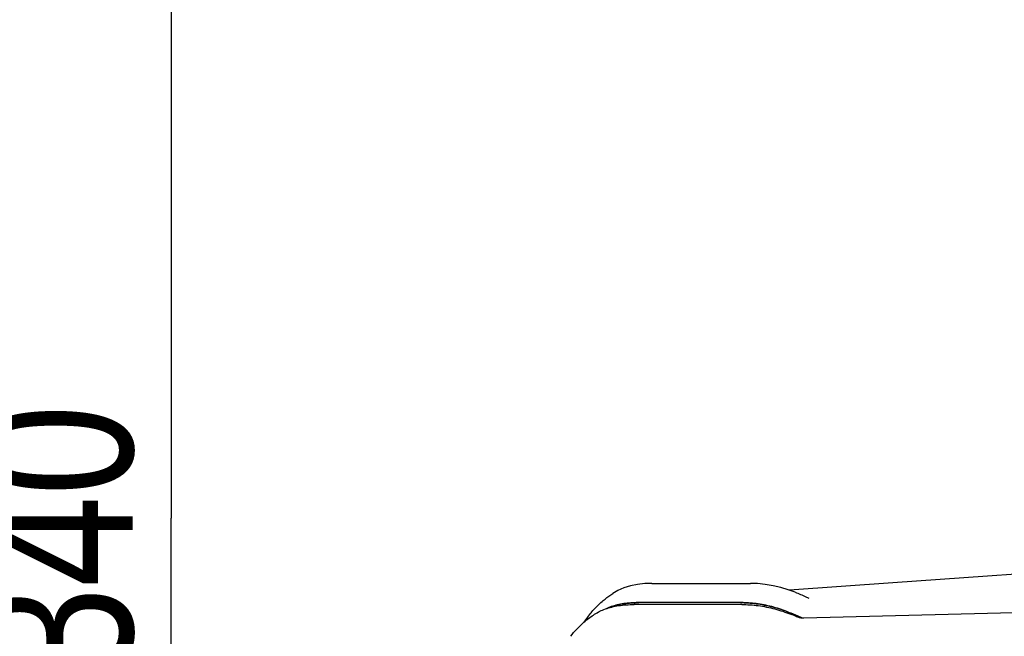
# Model space of a CAD drawing. Header units: millimetres. Extents: x 0 to 594, y 0 to 420.
# Tile 110 of 256: x 469 to 493, y 252 to 267. Entities that reach past the tile are written whole.
import ezdxf

# ---------------------------------------------------------------- set-up
doc = ezdxf.new("R2010")
doc.units = ezdxf.units.MM
doc.header["$LTSCALE"] = 32.67
doc.layers.get('0').update_dxf_attribs({"linetype": 'CONTINUOUS'})
doc.layers.add('DRIV_DIM', color=7, linetype='CONTINUOUS')
doc.styles.get("Standard").update_dxf_attribs({"font": 'txt', "width": 0.8})
doc.dimstyles.new('DIMSTYLE_1', dxfattribs={"dimtxt": 3.8, "dimasz": 1.8, "dimexe": 0.18, "dimexo": 0.0625, "dimgap": 0.09, "dimtad": 1, "dimdec": 3, "dimlfac": 10, "dimdsep": 46, "dimtxsty": 'STANDARD', "dimblk": 'OPEN', "dimblk1": 'OPEN', "dimblk2": 'OPEN', "dimcen": 0.09, "dimadec": 0, "dimazin": 0, "dimtp": 0.001, "dimtm": 0.001, "dimtfac": 1, "dimtdec": 3, "dimtofl": 0, "dimtmove": 0, "dimatfit": 3, "dimldrblk": 'OPEN', "dimfxl": 1, "dimtolj": 1, "dimarcsym": 0})

# ---------------------------------------------------------------- blocks, each defined once
blk = doc.blocks.new('_OPEN')
at = {"color": 0, "linetype": 'BYBLOCK'}
for p, q in [((0, 0), (-1, 0.342)), ((-1, -0.342), (0, 0)), ((-1, 0), (0, 0))]:
    blk.add_line(p, q, dxfattribs=at)
blk = doc.blocks.new('*D0')
at = {"layer": 'DRIV_DIM', "color": 2, "linetype": 'CONTINUOUS'}
for p, q in [((356.209, 271.765), (474.81, 271.765)), ((472.81, 271.765), (472.81, 254.765)), ((472.81, 237.765), (472.81, 254.765)), ((356.209, 237.765), (474.81, 237.765))]:
    blk.add_line(p, q, dxfattribs=at)
at = {"layer": 'DRIV_DIM', "color": 2, "linetype": 'CONTINUOUS', "xscale": 1.8, "yscale": 1.8, "zscale": 1.8}
for p, rotation in [((472.81, 271.765), 90), ((472.81, 237.765), 270)]:
    blk.add_blockref('_OPEN', p, dxfattribs=dict(at, rotation=rotation))
at = {"layer": 'DRIV_DIM', "color": 2, "linetype": 'CONTINUOUS', "width": 0.8}
blk.add_text('340', height=3.8, rotation=90, dxfattribs=at).set_placement((471.86, 250.8))

msp = doc.modelspace()

# ---------------------------------------------------------------- linework, layer by layer
at = {"color": 7, "linetype": 'CONTINUOUS'}
for p, q in [((484.71819, 253.15023), (487.16569, 253.15023)), ((488.48425, 252.29523), (504.54713, 252.71591)), ((488.60964, 252.78623), (488.60958, 252.78626)), ((486.94752, 252.62598), (484.2794, 252.62598)), ((486.93067, 252.67323), (484.37516, 252.67323)), ((483.04004, 252.18891), (483.12938, 252.31382))]:
    msp.add_line(p, q, dxfattribs=at)
for points in [[(501.29282, 253.89799), (496.08179, 253.54049), (490.6865, 253.16353), (488.13017, 252.98173)], [(484.71819, 253.15023), (484.54159, 253.14392), (484.35954, 253.12303), (484.18742, 253.08763), (484.02663, 253.03783), (483.87842, 252.97372), (483.75494, 252.90264)], [(488.27031, 252.93044), (488.0994, 252.99299), (487.91133, 253.04932), (487.72101, 253.09362), (487.52985, 253.12549), (487.33924, 253.14449), (487.16568, 253.15023)]]:
    msp.add_lwpolyline(points, dxfattribs=at)
for points, knots in [([(488.27031, 252.93044), (488.31427, 252.9129), (488.40178, 252.87711), (488.51475, 252.82865), (488.58379, 252.7979), (488.60965, 252.78623)], [0, 0, 0, 0, 0.38511561, 0.7691494, 1, 1, 1, 1]), ([(483.12938, 252.31382), (483.18267, 252.38832), (483.30217, 252.53339), (483.49696, 252.71633), (483.63683, 252.82209), (483.70213, 252.86712)], [0, 0, 0, 0, 0.34354715, 0.70259489, 1, 1, 1, 1]), ([(483.42808, 252.45843), (483.47361, 252.48053), (483.57119, 252.52078), (483.72854, 252.56724), (483.90094, 252.60111), (484.08614, 252.62161), (484.21391, 252.62598), (484.2794, 252.62598)], [0, 0, 0, 0, 0.17345819, 0.36142586, 0.56189435, 0.77537053, 1, 1, 1, 1]), ([(484.37516, 252.67323), (484.31532, 252.67323), (484.19793, 252.66928), (484.0268, 252.65071), (483.86564, 252.61982), (483.71915, 252.57782), (483.6283, 252.54193), (483.58668, 252.52285)], [0, 0, 0, 0, 0.22202865, 0.43540902, 0.63810128, 0.83022032, 1, 1, 1, 1]), ([(483.60997, 252.53124), (483.64101, 252.54452), (483.72318, 252.57615), (483.86281, 252.6167), (484.0313, 252.64938), (484.21012, 252.66903), (484.3327, 252.67323), (484.39523, 252.67323)], [0, 0, 0, 0, 0.12605884, 0.32860258, 0.54228603, 0.76642312, 1, 1, 1, 1]), ([(486.9106, 252.67323), (486.97531, 252.67323), (487.10656, 252.66858), (487.30472, 252.64848), (487.50519, 252.61539), (487.70583, 252.56964), (487.90449, 252.51173), (488.03463, 252.46527), (488.09888, 252.44013)], [0, 0, 0, 0, 0.15944033, 0.32328299, 0.49044219, 0.65975696, 0.83001909, 1, 1, 1, 1]), ([(488.06639, 252.45277), (488.00489, 252.47656), (487.88034, 252.52055), (487.69053, 252.57533), (487.49906, 252.61857), (487.3077, 252.64985), (487.11826, 252.66885), (486.99261, 252.67323), (486.93067, 252.67323)], [0, 0, 0, 0, 0.17007367, 0.3404498, 0.50925754, 0.6760356, 0.84024588, 1, 1, 1, 1]), ([(486.94752, 252.62598), (487.01531, 252.62598), (487.15194, 252.62114), (487.35693, 252.60022), (487.56212, 252.56603), (487.76574, 252.51904), (487.96561, 252.45988), (488.09592, 252.41251), (488.15982, 252.387)], [0, 0, 0, 0, 0.16364847, 0.3297482, 0.49710103, 0.66551407, 0.83388778, 1, 1, 1, 1]), ([(488.09888, 252.44013), (488.16392, 252.41468), (488.27935, 252.36795), (488.39377, 252.31879), (488.44381, 252.29673)], [0, 0, 0, 0, 0.56085549, 1, 1, 1, 1]), ([(482.70858, 251.83834), (482.75503, 251.90113), (482.86581, 252.0334), (483.0638, 252.21876), (483.21934, 252.33299), (483.30164, 252.387)], [0, 0, 0, 0, 0.28847657, 0.63613726, 1, 1, 1, 1]), ([(488.29221, 252.33294), (488.27022, 252.34212), (488.22617, 252.36031), (488.18197, 252.37816), (488.15982, 252.387)], [0, 0, 0, 0, 0.49977835, 1, 1, 1, 1]), ([(488.17849, 252.40854), (488.20575, 252.39757), (488.23847, 252.38422), (488.27111, 252.37067), (488.27661, 252.36838)], [0, 0, 0, 0, 0.83149931, 1, 1, 1, 1]), ([(488.29221, 252.33294), (488.30459, 252.32777), (488.32984, 252.3184), (488.36852, 252.30748), (488.40756, 252.29979), (488.44615, 252.29548), (488.47172, 252.2949), (488.48425, 252.29523)], [0, 0, 0, 0, 0.20434523, 0.40946833, 0.61123774, 0.80930907, 1, 1, 1, 1])]:
    msp.add_open_spline(points, degree=3, knots=knots, dxfattribs=at)
for points in [[(483.70213, 252.86712), (483.7196, 252.87917), (483.7372, 252.89101), (483.75494, 252.90264)], [(483.30164, 252.387), (483.34146, 252.41313), (483.38313, 252.4365), (483.42596, 252.45739)], [(483.42596, 252.45739), (483.42667, 252.45774), (483.42738, 252.45808), (483.42808, 252.45843)], [(488.06639, 252.45277), (488.07443, 252.44966), (488.08246, 252.44654), (488.09048, 252.44341)], [(488.09048, 252.44341), (488.09328, 252.44232), (488.09608, 252.44123), (488.09888, 252.44013)], [(488.09888, 252.44013), (488.12546, 252.42973), (488.152, 252.4192), (488.17849, 252.40854)], [(488.27661, 252.36838), (488.28531, 252.36475), (488.29401, 252.36112), (488.3027, 252.35747)], [(488.3027, 252.35747), (488.32556, 252.34786), (488.34838, 252.33816), (488.37116, 252.32836)], [(488.37116, 252.32836), (488.39575, 252.31779), (488.4203, 252.3071), (488.44479, 252.2963)]]:
    msp.add_open_spline(points, degree=3, dxfattribs=at)

# ---------------------------------------------------------------- dimensions: what is measured, and where the dimension line sits
at = {"layer": 'DRIV_DIM', "color": 2, "linetype": 'CONTINUOUS'}
dim = msp.add_linear_dim(base=(472.80973, 271.76501), p1=(356.20903, 237.76501), p2=(356.20903, 271.76501), angle=90, dimstyle='DIMSTYLE_1', dxfattribs=at)
dim.commit()
dim.dimension.update_dxf_attribs({"geometry": '*D0', "text_midpoint": (469.95973, 255.35983), "dimtype": 160})

doc.saveas('drawing.dxf')
